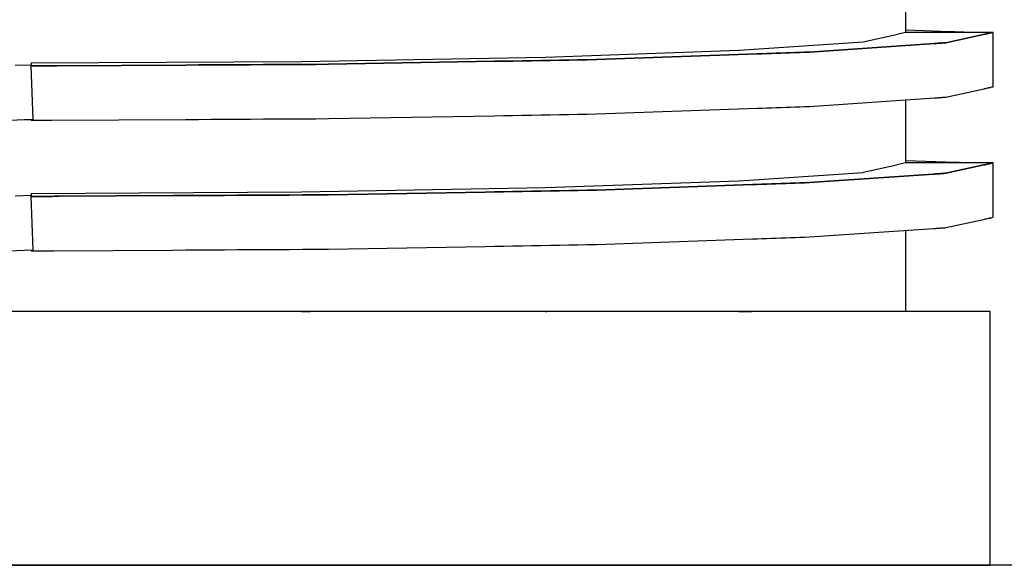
# Model space of a CAD drawing. Header units: millimetres. Extents: x -300186 to 535164, y -28581 to 763383.
# Tile 47 of 256: x -11533 to -11497, y 128305 to 128325. Entities that reach past the tile are written whole.
import ezdxf

# ---------------------------------------------------------------- set-up
doc = ezdxf.new("R2010")
doc.units = ezdxf.units.MM
doc.header["$LTSCALE"] = 10
doc.layers.add('L_Vaillant_Logo___RFER__0', color=7, linetype='Continuous')

msp = doc.modelspace()

# ---------------------------------------------------------------- linework, layer by layer
at = {"layer": 'L_Vaillant_Logo___RFER__0', "color": 0}
for p, q in [((-11500.985, 128324.35, 0), (-11500.985, 128326.659, 0)), ((-11500.985, 128324.35, 0), (-11501.289, 128324.282, 0)), ((-11499.366, 128324.37, 0), (-11500.985, 128324.426, 0)), ((-11499.366, 128324.35, 0), (-11500.985, 128324.35, 0)), ((-11499.199, 128324.364, 0), (-11499.366, 128324.37, 0)), ((-11499.199, 128324.35, 0), (-11499.366, 128324.35, 0)), ((-11499.032, 128324.358, 0), (-11499.199, 128324.364, 0)), ((-11499.032, 128324.35, 0), (-11499.199, 128324.35, 0)), ((-11498.865, 128324.352, 0), (-11499.032, 128324.358, 0)), ((-11498.866, 128324.35, 0), (-11499.032, 128324.35, 0)), ((-11498.699, 128324.35, 0), (-11498.866, 128324.35, 0)), ((-11498.786, 128324.35, 0), (-11498.865, 128324.352, 0)), ((-11498.532, 128324.35, 0), (-11498.699, 128324.35, 0)), ((-11498.365, 128324.35, 0), (-11498.532, 128324.35, 0)), ((-11498.198, 128324.35, 0), (-11498.365, 128324.35, 0)), ((-11498.031, 128324.35, 0), (-11498.198, 128324.35, 0)), ((-11498.012, 128324.302, 0), (-11498.052, 128324.294, 0)), ((-11498.052, 128324.294, 0), (-11498.012, 128324.302, 0)), ((-11497.864, 128324.35, 0), (-11498.031, 128324.35, 0)), ((-11497.972, 128324.311, 0), (-11498.012, 128324.302, 0)), ((-11498.012, 128324.302, 0), (-11497.972, 128324.311, 0)), ((-11497.933, 128324.32, 0), (-11497.972, 128324.311, 0)), ((-11497.972, 128324.311, 0), (-11497.933, 128324.32, 0)), ((-11497.893, 128324.329, 0), (-11497.933, 128324.32, 0)), ((-11497.933, 128324.32, 0), (-11497.893, 128324.329, 0)), ((-11497.853, 128324.337, 0), (-11497.893, 128324.329, 0)), ((-11497.893, 128324.329, 0), (-11497.853, 128324.337, 0)), ((-11497.824, 128324.35, 0), (-11497.864, 128324.35, 0)), ((-11497.814, 128324.346, 0), (-11497.853, 128324.337, 0)), ((-11497.853, 128324.337, 0), (-11497.814, 128324.346, 0)), ((-11497.798, 128324.35, 0), (-11497.824, 128324.35, 0)), ((-11497.798, 128324.35, 0), (-11497.814, 128324.346, 0)), ((-11497.814, 128324.346, 0), (-11497.798, 128324.35, 0)), ((-11497.798, 128322.434, 0), (-11497.798, 128324.35, 0)), ((-11507.097, 128323.692, 0), (-11502.552, 128324.004, 0)), ((-11499.943, 128323.941, 0), (-11504.523, 128323.627, 0)), ((-11504.523, 128323.627, 0), (-11499.943, 128323.941, 0)), ((-11502.552, 128324.004, 0), (-11502.551, 128324.004, 0)), ((-11502.551, 128324.004, 0), (-11501.289, 128324.282, 0)), ((-11499.905, 128323.944, 0), (-11499.943, 128323.941, 0)), ((-11499.943, 128323.941, 0), (-11499.905, 128323.944, 0)), ((-11499.866, 128323.946, 0), (-11499.905, 128323.944, 0)), ((-11499.905, 128323.944, 0), (-11499.866, 128323.946, 0)), ((-11499.828, 128323.949, 0), (-11499.866, 128323.946, 0)), ((-11499.866, 128323.946, 0), (-11499.828, 128323.949, 0)), ((-11499.79, 128323.951, 0), (-11499.828, 128323.949, 0)), ((-11499.828, 128323.949, 0), (-11499.79, 128323.951, 0)), ((-11499.751, 128323.954, 0), (-11499.79, 128323.951, 0)), ((-11499.79, 128323.951, 0), (-11499.751, 128323.954, 0)), ((-11499.713, 128323.957, 0), (-11499.751, 128323.954, 0)), ((-11499.751, 128323.954, 0), (-11499.713, 128323.957, 0)), ((-11499.675, 128323.959, 0), (-11499.713, 128323.957, 0)), ((-11499.713, 128323.957, 0), (-11499.675, 128323.959, 0)), ((-11499.636, 128323.962, 0), (-11499.675, 128323.959, 0)), ((-11499.675, 128323.959, 0), (-11499.636, 128323.962, 0)), ((-11499.598, 128323.965, 0), (-11499.636, 128323.962, 0)), ((-11499.636, 128323.962, 0), (-11499.598, 128323.965, 0)), ((-11499.56, 128323.967, 0), (-11499.598, 128323.965, 0)), ((-11499.598, 128323.965, 0), (-11499.56, 128323.967, 0)), ((-11499.521, 128323.97, 0), (-11499.56, 128323.967, 0)), ((-11499.56, 128323.967, 0), (-11499.521, 128323.97, 0)), ((-11498.103, 128324.282, 0), (-11499.521, 128323.97, 0)), ((-11499.521, 128323.97, 0), (-11498.103, 128324.282, 0)), ((-11498.091, 128324.285, 0), (-11498.103, 128324.282, 0)), ((-11498.103, 128324.282, 0), (-11498.091, 128324.285, 0)), ((-11498.052, 128324.294, 0), (-11498.091, 128324.285, 0)), ((-11498.091, 128324.285, 0), (-11498.052, 128324.294, 0)), ((-11514.18, 128323.445, 0), (-11507.101, 128323.692, 0)), ((-11507.101, 128323.692, 0), (-11507.097, 128323.692, 0)), ((-11505.909, 128323.579, 0), (-11506.083, 128323.573, 0)), ((-11506.083, 128323.573, 0), (-11505.909, 128323.579, 0)), ((-11505.736, 128323.585, 0), (-11505.909, 128323.579, 0)), ((-11505.909, 128323.579, 0), (-11505.736, 128323.585, 0)), ((-11505.563, 128323.591, 0), (-11505.736, 128323.585, 0)), ((-11505.736, 128323.585, 0), (-11505.563, 128323.591, 0)), ((-11505.389, 128323.597, 0), (-11505.563, 128323.591, 0)), ((-11505.563, 128323.591, 0), (-11505.389, 128323.597, 0)), ((-11505.216, 128323.603, 0), (-11505.389, 128323.597, 0)), ((-11505.389, 128323.597, 0), (-11505.216, 128323.603, 0)), ((-11505.043, 128323.609, 0), (-11505.216, 128323.603, 0)), ((-11505.216, 128323.603, 0), (-11505.043, 128323.609, 0)), ((-11504.87, 128323.615, 0), (-11505.043, 128323.609, 0)), ((-11505.043, 128323.609, 0), (-11504.87, 128323.615, 0)), ((-11504.696, 128323.621, 0), (-11504.87, 128323.615, 0)), ((-11504.87, 128323.615, 0), (-11504.696, 128323.621, 0)), ((-11504.523, 128323.627, 0), (-11504.696, 128323.621, 0)), ((-11504.696, 128323.621, 0), (-11504.523, 128323.627, 0)), ((-11533.01, 128323.231, 0), (-11523.114, 128323.286, 0)), ((-11533.01, 128323.231, 0), (-11533.01, 128323.185, 0)), ((-11523.114, 128323.286, 0), (-11523.109, 128323.286, 0)), ((-11523.109, 128323.286, 0), (-11514.186, 128323.445, 0)), ((-11516.055, 128323.289, 0), (-11522.129, 128323.181, 0)), ((-11522.129, 128323.181, 0), (-11516.055, 128323.289, 0)), ((-11515.714, 128323.295, 0), (-11516.055, 128323.289, 0)), ((-11516.055, 128323.289, 0), (-11515.714, 128323.295, 0)), ((-11515.374, 128323.301, 0), (-11515.714, 128323.295, 0)), ((-11515.714, 128323.295, 0), (-11515.374, 128323.301, 0)), ((-11515.034, 128323.307, 0), (-11515.374, 128323.301, 0)), ((-11515.374, 128323.301, 0), (-11515.034, 128323.307, 0)), ((-11514.694, 128323.313, 0), (-11515.034, 128323.307, 0)), ((-11515.034, 128323.307, 0), (-11514.694, 128323.313, 0)), ((-11514.354, 128323.319, 0), (-11514.694, 128323.313, 0)), ((-11514.694, 128323.313, 0), (-11514.354, 128323.319, 0)), ((-11514.014, 128323.325, 0), (-11514.354, 128323.319, 0)), ((-11514.354, 128323.319, 0), (-11514.014, 128323.325, 0)), ((-11514.186, 128323.445, 0), (-11514.18, 128323.445, 0)), ((-11513.674, 128323.331, 0), (-11514.014, 128323.325, 0)), ((-11514.014, 128323.325, 0), (-11513.674, 128323.331, 0)), ((-11513.333, 128323.337, 0), (-11513.674, 128323.331, 0)), ((-11513.674, 128323.331, 0), (-11513.333, 128323.337, 0)), ((-11512.993, 128323.343, 0), (-11513.333, 128323.337, 0)), ((-11513.333, 128323.337, 0), (-11512.993, 128323.343, 0)), ((-11512.653, 128323.349, 0), (-11512.993, 128323.343, 0)), ((-11512.993, 128323.343, 0), (-11512.653, 128323.349, 0)), ((-11512.313, 128323.355, 0), (-11512.653, 128323.349, 0)), ((-11512.653, 128323.349, 0), (-11512.313, 128323.355, 0)), ((-11506.429, 128323.561, 0), (-11512.313, 128323.355, 0)), ((-11512.313, 128323.355, 0), (-11506.429, 128323.561, 0)), ((-11506.256, 128323.567, 0), (-11506.429, 128323.561, 0)), ((-11506.429, 128323.561, 0), (-11506.256, 128323.567, 0)), ((-11506.083, 128323.573, 0), (-11506.256, 128323.567, 0)), ((-11506.256, 128323.567, 0), (-11506.083, 128323.573, 0)), ((-11533.01, 128323.154, 0), (-11533.603, 128323.134, 0)), ((-11533.01, 128323.185, 0), (-11533.01, 128323.179, 0)), ((-11533.01, 128323.179, 0), (-11533.01, 128323.173, 0)), ((-11533.01, 128323.173, 0), (-11533.01, 128323.167, 0)), ((-11533.01, 128323.167, 0), (-11533.01, 128323.161, 0)), ((-11533.01, 128323.161, 0), (-11533.01, 128323.156, 0)), ((-11533.01, 128323.156, 0), (-11533.01, 128323.154, 0)), ((-11533.009, 128323.12, 0), (-11533.01, 128323.154, 0)), ((-11532.994, 128323.121, 0), (-11533.009, 128323.121, 0)), ((-11533.009, 128323.121, 0), (-11532.994, 128323.121, 0)), ((-11532.941, 128321.164, 0), (-11533.009, 128323.12, 0)), ((-11532.91, 128323.121, 0), (-11532.994, 128323.121, 0)), ((-11532.994, 128323.121, 0), (-11532.91, 128323.121, 0)), ((-11532.827, 128323.122, 0), (-11532.91, 128323.121, 0)), ((-11532.91, 128323.121, 0), (-11532.827, 128323.122, 0)), ((-11532.744, 128323.122, 0), (-11532.827, 128323.122, 0)), ((-11532.827, 128323.122, 0), (-11532.744, 128323.122, 0)), ((-11532.66, 128323.123, 0), (-11532.744, 128323.122, 0)), ((-11532.744, 128323.122, 0), (-11532.66, 128323.123, 0)), ((-11532.577, 128323.123, 0), (-11532.66, 128323.123, 0)), ((-11532.66, 128323.123, 0), (-11532.577, 128323.123, 0)), ((-11532.493, 128323.124, 0), (-11532.577, 128323.123, 0)), ((-11532.577, 128323.123, 0), (-11532.493, 128323.124, 0)), ((-11532.41, 128323.124, 0), (-11532.493, 128323.124, 0)), ((-11532.493, 128323.124, 0), (-11532.41, 128323.124, 0)), ((-11532.326, 128323.124, 0), (-11532.41, 128323.124, 0)), ((-11532.41, 128323.124, 0), (-11532.326, 128323.124, 0)), ((-11532.243, 128323.125, 0), (-11532.326, 128323.124, 0)), ((-11532.326, 128323.124, 0), (-11532.243, 128323.125, 0)), ((-11532.159, 128323.125, 0), (-11532.243, 128323.125, 0)), ((-11532.243, 128323.125, 0), (-11532.159, 128323.125, 0)), ((-11532.076, 128323.126, 0), (-11532.159, 128323.125, 0)), ((-11532.159, 128323.125, 0), (-11532.076, 128323.126, 0)), ((-11527.355, 128323.152, 0), (-11532.076, 128323.126, 0)), ((-11532.076, 128323.126, 0), (-11527.355, 128323.152, 0)), ((-11526.88, 128323.155, 0), (-11527.355, 128323.152, 0)), ((-11527.355, 128323.152, 0), (-11526.88, 128323.155, 0)), ((-11526.405, 128323.157, 0), (-11526.88, 128323.155, 0)), ((-11526.88, 128323.155, 0), (-11526.405, 128323.157, 0)), ((-11525.93, 128323.16, 0), (-11526.405, 128323.157, 0)), ((-11526.405, 128323.157, 0), (-11525.93, 128323.16, 0)), ((-11525.455, 128323.162, 0), (-11525.93, 128323.16, 0)), ((-11525.93, 128323.16, 0), (-11525.455, 128323.162, 0)), ((-11524.98, 128323.165, 0), (-11525.455, 128323.162, 0)), ((-11525.455, 128323.162, 0), (-11524.98, 128323.165, 0)), ((-11524.505, 128323.168, 0), (-11524.98, 128323.165, 0)), ((-11524.98, 128323.165, 0), (-11524.505, 128323.168, 0)), ((-11524.03, 128323.17, 0), (-11524.505, 128323.168, 0)), ((-11524.505, 128323.168, 0), (-11524.03, 128323.17, 0)), ((-11523.554, 128323.173, 0), (-11524.03, 128323.17, 0)), ((-11524.03, 128323.17, 0), (-11523.554, 128323.173, 0)), ((-11523.079, 128323.176, 0), (-11523.554, 128323.173, 0)), ((-11523.554, 128323.173, 0), (-11523.079, 128323.176, 0)), ((-11522.604, 128323.178, 0), (-11523.079, 128323.176, 0)), ((-11523.079, 128323.176, 0), (-11522.604, 128323.178, 0)), ((-11522.129, 128323.181, 0), (-11522.604, 128323.178, 0)), ((-11522.604, 128323.178, 0), (-11522.129, 128323.181, 0)), ((-11499.521, 128321.979, 0), (-11498.125, 128322.287, 0)), ((-11498.125, 128322.287, 0), (-11498.116, 128322.289, 0)), ((-11498.116, 128322.289, 0), (-11498.077, 128322.298, 0)), ((-11498.077, 128322.298, 0), (-11498.037, 128322.306, 0)), ((-11498.037, 128322.306, 0), (-11497.997, 128322.315, 0)), ((-11497.997, 128322.315, 0), (-11497.958, 128322.324, 0)), ((-11497.958, 128322.324, 0), (-11497.918, 128322.332, 0)), ((-11497.943, 128322.327, 0), (-11497.935, 128322.327, 0)), ((-11497.935, 128322.327, 0), (-11497.889, 128322.325, 0)), ((-11497.918, 128322.332, 0), (-11497.878, 128322.341, 0)), ((-11497.889, 128322.325, 0), (-11497.888, 128322.339, 0)), ((-11497.878, 128322.341, 0), (-11497.839, 128322.35, 0)), ((-11497.839, 128322.35, 0), (-11497.809, 128322.356, 0)), ((-11497.809, 128322.356, 0), (-11497.799, 128322.359, 0)), ((-11497.799, 128322.359, 0), (-11497.798, 128322.359, 0)), ((-11497.798, 128322.359, 0), (-11497.798, 128322.434, 0)), ((-11504.523, 128321.637, 0), (-11499.943, 128321.95, 0)), ((-11500.985, 128319.569, 0), (-11500.985, 128321.879, 0)), ((-11499.943, 128321.95, 0), (-11499.905, 128321.953, 0)), ((-11499.905, 128321.953, 0), (-11499.866, 128321.956, 0)), ((-11499.866, 128321.956, 0), (-11499.828, 128321.958, 0)), ((-11499.828, 128321.958, 0), (-11499.79, 128321.961, 0)), ((-11499.79, 128321.961, 0), (-11499.751, 128321.963, 0)), ((-11499.751, 128321.963, 0), (-11499.713, 128321.966, 0)), ((-11499.713, 128321.966, 0), (-11499.675, 128321.969, 0)), ((-11499.675, 128321.969, 0), (-11499.636, 128321.971, 0)), ((-11499.636, 128321.971, 0), (-11499.598, 128321.974, 0)), ((-11499.598, 128321.974, 0), (-11499.56, 128321.977, 0)), ((-11499.56, 128321.977, 0), (-11499.521, 128321.979, 0)), ((-11512.313, 128321.365, 0), (-11506.429, 128321.57, 0)), ((-11506.429, 128321.57, 0), (-11506.256, 128321.576, 0)), ((-11506.256, 128321.576, 0), (-11506.083, 128321.582, 0)), ((-11506.083, 128321.582, 0), (-11505.909, 128321.588, 0)), ((-11505.909, 128321.588, 0), (-11505.736, 128321.594, 0)), ((-11505.736, 128321.594, 0), (-11505.563, 128321.6, 0)), ((-11505.563, 128321.6, 0), (-11505.389, 128321.606, 0)), ((-11505.389, 128321.606, 0), (-11505.216, 128321.612, 0)), ((-11505.216, 128321.612, 0), (-11505.043, 128321.618, 0)), ((-11505.043, 128321.618, 0), (-11504.87, 128321.624, 0)), ((-11504.87, 128321.624, 0), (-11504.696, 128321.631, 0)), ((-11504.696, 128321.631, 0), (-11504.523, 128321.637, 0)), ((-11533.789, 128321.134, 0), (-11533.26, 128321.153, 0)), ((-11533.26, 128321.153, 0), (-11532.941, 128321.164, 0)), ((-11533.01, 128321.161, 0), (-11533.01, 128321.147, 0)), ((-11533.01, 128321.147, 0), (-11533.01, 128321.13, 0)), ((-11533.01, 128321.13, 0), (-11532.928, 128321.13, 0)), ((-11532.928, 128321.13, 0), (-11532.845, 128321.131, 0)), ((-11532.845, 128321.131, 0), (-11532.761, 128321.131, 0)), ((-11532.761, 128321.131, 0), (-11532.678, 128321.132, 0)), ((-11532.678, 128321.132, 0), (-11532.594, 128321.132, 0)), ((-11532.594, 128321.132, 0), (-11532.511, 128321.133, 0)), ((-11532.511, 128321.133, 0), (-11532.428, 128321.133, 0)), ((-11532.428, 128321.133, 0), (-11532.344, 128321.134, 0)), ((-11532.344, 128321.134, 0), (-11532.261, 128321.134, 0)), ((-11532.261, 128321.134, 0), (-11527.355, 128321.161, 0)), ((-11527.355, 128321.161, 0), (-11526.88, 128321.164, 0)), ((-11526.88, 128321.164, 0), (-11526.405, 128321.167, 0)), ((-11526.405, 128321.167, 0), (-11525.93, 128321.169, 0)), ((-11525.93, 128321.169, 0), (-11525.455, 128321.172, 0)), ((-11525.455, 128321.172, 0), (-11524.98, 128321.174, 0)), ((-11524.98, 128321.174, 0), (-11524.505, 128321.177, 0)), ((-11524.505, 128321.177, 0), (-11524.03, 128321.18, 0)), ((-11524.03, 128321.18, 0), (-11523.554, 128321.182, 0)), ((-11523.554, 128321.182, 0), (-11523.079, 128321.185, 0)), ((-11523.079, 128321.185, 0), (-11522.604, 128321.188, 0)), ((-11522.604, 128321.188, 0), (-11522.129, 128321.19, 0)), ((-11522.129, 128321.19, 0), (-11516.055, 128321.298, 0)), ((-11516.055, 128321.298, 0), (-11515.714, 128321.304, 0)), ((-11515.714, 128321.304, 0), (-11515.374, 128321.31, 0)), ((-11515.374, 128321.31, 0), (-11515.034, 128321.316, 0)), ((-11515.034, 128321.316, 0), (-11514.694, 128321.322, 0)), ((-11514.694, 128321.322, 0), (-11514.354, 128321.328, 0)), ((-11514.354, 128321.328, 0), (-11514.014, 128321.334, 0)), ((-11514.014, 128321.334, 0), (-11513.674, 128321.341, 0)), ((-11513.674, 128321.341, 0), (-11513.333, 128321.347, 0)), ((-11513.333, 128321.347, 0), (-11512.993, 128321.353, 0)), ((-11512.993, 128321.353, 0), (-11512.653, 128321.359, 0)), ((-11512.653, 128321.359, 0), (-11512.313, 128321.365, 0)), ((-11499.532, 128319.595, 0), (-11500.985, 128319.646, 0)), ((-11502.551, 128319.224, 0), (-11501.316, 128319.496, 0)), ((-11500.985, 128319.569, 0), (-11501.316, 128319.496, 0)), ((-11499.533, 128319.569, 0), (-11500.985, 128319.569, 0)), ((-11499.366, 128319.569, 0), (-11499.533, 128319.569, 0)), ((-11499.366, 128319.589, 0), (-11499.532, 128319.595, 0)), ((-11498.129, 128319.496, 0), (-11499.521, 128319.189, 0)), ((-11499.521, 128319.189, 0), (-11498.129, 128319.496, 0)), ((-11499.199, 128319.583, 0), (-11499.366, 128319.589, 0)), ((-11499.199, 128319.569, 0), (-11499.366, 128319.569, 0)), ((-11499.032, 128319.578, 0), (-11499.199, 128319.583, 0)), ((-11499.032, 128319.569, 0), (-11499.199, 128319.569, 0)), ((-11498.865, 128319.572, 0), (-11499.032, 128319.578, 0)), ((-11498.866, 128319.569, 0), (-11499.032, 128319.569, 0)), ((-11498.699, 128319.569, 0), (-11498.866, 128319.569, 0)), ((-11498.786, 128319.569, 0), (-11498.865, 128319.572, 0)), ((-11498.532, 128319.569, 0), (-11498.699, 128319.569, 0)), ((-11498.365, 128319.569, 0), (-11498.532, 128319.569, 0)), ((-11498.198, 128319.569, 0), (-11498.365, 128319.569, 0)), ((-11498.031, 128319.569, 0), (-11498.198, 128319.569, 0)), ((-11498.091, 128319.504, 0), (-11498.129, 128319.496, 0)), ((-11498.129, 128319.496, 0), (-11498.091, 128319.504, 0)), ((-11498.052, 128319.513, 0), (-11498.091, 128319.504, 0)), ((-11498.091, 128319.504, 0), (-11498.052, 128319.513, 0)), ((-11498.012, 128319.522, 0), (-11498.052, 128319.513, 0)), ((-11498.052, 128319.513, 0), (-11498.012, 128319.522, 0)), ((-11497.864, 128319.569, 0), (-11498.031, 128319.569, 0)), ((-11497.972, 128319.531, 0), (-11498.012, 128319.522, 0)), ((-11498.012, 128319.522, 0), (-11497.972, 128319.531, 0)), ((-11497.933, 128319.539, 0), (-11497.972, 128319.531, 0)), ((-11497.972, 128319.531, 0), (-11497.933, 128319.539, 0)), ((-11497.893, 128319.548, 0), (-11497.933, 128319.539, 0)), ((-11497.933, 128319.539, 0), (-11497.893, 128319.548, 0)), ((-11497.853, 128319.557, 0), (-11497.893, 128319.548, 0)), ((-11497.893, 128319.548, 0), (-11497.853, 128319.557, 0)), ((-11497.824, 128319.569, 0), (-11497.864, 128319.569, 0)), ((-11497.814, 128319.566, 0), (-11497.853, 128319.557, 0)), ((-11497.853, 128319.557, 0), (-11497.814, 128319.566, 0)), ((-11497.798, 128319.569, 0), (-11497.824, 128319.569, 0)), ((-11497.798, 128319.569, 0), (-11497.814, 128319.566, 0)), ((-11497.814, 128319.566, 0), (-11497.798, 128319.569, 0)), ((-11497.798, 128317.653, 0), (-11497.798, 128319.569, 0)), ((-11514.18, 128318.665, 0), (-11507.101, 128318.912, 0)), ((-11507.101, 128318.912, 0), (-11507.097, 128318.912, 0)), ((-11507.097, 128318.912, 0), (-11502.552, 128319.223, 0)), ((-11499.981, 128319.158, 0), (-11504.523, 128318.847, 0)), ((-11504.523, 128318.847, 0), (-11499.981, 128319.158, 0)), ((-11502.552, 128319.223, 0), (-11502.551, 128319.224, 0)), ((-11499.943, 128319.16, 0), (-11499.981, 128319.158, 0)), ((-11499.981, 128319.158, 0), (-11499.943, 128319.16, 0)), ((-11499.905, 128319.163, 0), (-11499.943, 128319.16, 0)), ((-11499.943, 128319.16, 0), (-11499.905, 128319.163, 0)), ((-11499.866, 128319.166, 0), (-11499.905, 128319.163, 0)), ((-11499.905, 128319.163, 0), (-11499.866, 128319.166, 0)), ((-11499.828, 128319.168, 0), (-11499.866, 128319.166, 0)), ((-11499.866, 128319.166, 0), (-11499.828, 128319.168, 0)), ((-11499.79, 128319.171, 0), (-11499.828, 128319.168, 0)), ((-11499.828, 128319.168, 0), (-11499.79, 128319.171, 0)), ((-11499.751, 128319.174, 0), (-11499.79, 128319.171, 0)), ((-11499.79, 128319.171, 0), (-11499.751, 128319.174, 0)), ((-11499.713, 128319.176, 0), (-11499.751, 128319.174, 0)), ((-11499.751, 128319.174, 0), (-11499.713, 128319.176, 0)), ((-11499.675, 128319.179, 0), (-11499.713, 128319.176, 0)), ((-11499.713, 128319.176, 0), (-11499.675, 128319.179, 0)), ((-11499.636, 128319.181, 0), (-11499.675, 128319.179, 0)), ((-11499.675, 128319.179, 0), (-11499.636, 128319.181, 0)), ((-11499.598, 128319.184, 0), (-11499.636, 128319.181, 0)), ((-11499.636, 128319.181, 0), (-11499.598, 128319.184, 0)), ((-11499.56, 128319.187, 0), (-11499.598, 128319.184, 0)), ((-11499.598, 128319.184, 0), (-11499.56, 128319.187, 0)), ((-11499.521, 128319.189, 0), (-11499.56, 128319.187, 0)), ((-11499.56, 128319.187, 0), (-11499.521, 128319.189, 0)), ((-11523.109, 128318.506, 0), (-11514.186, 128318.664, 0)), ((-11514.694, 128318.533, 0), (-11515.034, 128318.526, 0)), ((-11515.034, 128318.526, 0), (-11514.694, 128318.533, 0)), ((-11514.354, 128318.539, 0), (-11514.694, 128318.533, 0)), ((-11514.694, 128318.533, 0), (-11514.354, 128318.539, 0)), ((-11514.014, 128318.545, 0), (-11514.354, 128318.539, 0)), ((-11514.354, 128318.539, 0), (-11514.014, 128318.545, 0)), ((-11514.186, 128318.664, 0), (-11514.18, 128318.665, 0)), ((-11513.674, 128318.551, 0), (-11514.014, 128318.545, 0)), ((-11514.014, 128318.545, 0), (-11513.674, 128318.551, 0)), ((-11513.333, 128318.557, 0), (-11513.674, 128318.551, 0)), ((-11513.674, 128318.551, 0), (-11513.333, 128318.557, 0)), ((-11512.993, 128318.563, 0), (-11513.333, 128318.557, 0)), ((-11513.333, 128318.557, 0), (-11512.993, 128318.563, 0)), ((-11512.653, 128318.569, 0), (-11512.993, 128318.563, 0)), ((-11512.993, 128318.563, 0), (-11512.653, 128318.569, 0)), ((-11512.313, 128318.575, 0), (-11512.653, 128318.569, 0)), ((-11512.653, 128318.569, 0), (-11512.313, 128318.575, 0)), ((-11506.603, 128318.774, 0), (-11512.313, 128318.575, 0)), ((-11512.313, 128318.575, 0), (-11506.603, 128318.774, 0)), ((-11506.429, 128318.78, 0), (-11506.603, 128318.774, 0)), ((-11506.603, 128318.774, 0), (-11506.429, 128318.78, 0)), ((-11506.256, 128318.786, 0), (-11506.429, 128318.78, 0)), ((-11506.429, 128318.78, 0), (-11506.256, 128318.786, 0)), ((-11506.083, 128318.792, 0), (-11506.256, 128318.786, 0)), ((-11506.256, 128318.786, 0), (-11506.083, 128318.792, 0)), ((-11505.909, 128318.798, 0), (-11506.083, 128318.792, 0)), ((-11506.083, 128318.792, 0), (-11505.909, 128318.798, 0)), ((-11505.736, 128318.804, 0), (-11505.909, 128318.798, 0)), ((-11505.909, 128318.798, 0), (-11505.736, 128318.804, 0)), ((-11505.563, 128318.81, 0), (-11505.736, 128318.804, 0)), ((-11505.736, 128318.804, 0), (-11505.563, 128318.81, 0)), ((-11505.389, 128318.816, 0), (-11505.563, 128318.81, 0)), ((-11505.563, 128318.81, 0), (-11505.389, 128318.816, 0)), ((-11505.216, 128318.823, 0), (-11505.389, 128318.816, 0)), ((-11505.389, 128318.816, 0), (-11505.216, 128318.823, 0)), ((-11505.043, 128318.829, 0), (-11505.216, 128318.823, 0)), ((-11505.216, 128318.823, 0), (-11505.043, 128318.829, 0)), ((-11504.87, 128318.835, 0), (-11505.043, 128318.829, 0)), ((-11505.043, 128318.829, 0), (-11504.87, 128318.835, 0)), ((-11504.696, 128318.841, 0), (-11504.87, 128318.835, 0)), ((-11504.87, 128318.835, 0), (-11504.696, 128318.841, 0)), ((-11504.523, 128318.847, 0), (-11504.696, 128318.841, 0)), ((-11504.696, 128318.841, 0), (-11504.523, 128318.847, 0)), ((-11533.01, 128318.374, 0), (-11533.603, 128318.353, 0)), ((-11533.01, 128318.451, 0), (-11523.114, 128318.505, 0)), ((-11533.01, 128318.451, 0), (-11533.01, 128318.41, 0)), ((-11533.01, 128318.41, 0), (-11533.01, 128318.404, 0)), ((-11533.01, 128318.404, 0), (-11533.01, 128318.398, 0)), ((-11533.01, 128318.398, 0), (-11533.01, 128318.393, 0)), ((-11533.01, 128318.393, 0), (-11533.01, 128318.387, 0)), ((-11533.01, 128318.387, 0), (-11533.01, 128318.381, 0)), ((-11533.01, 128318.381, 0), (-11533.01, 128318.375, 0)), ((-11533.01, 128318.375, 0), (-11533.01, 128318.374, 0)), ((-11533.009, 128318.339, 0), (-11533.01, 128318.374, 0)), ((-11532.994, 128318.34, 0), (-11533.009, 128318.34, 0)), ((-11533.009, 128318.34, 0), (-11532.994, 128318.34, 0)), ((-11532.941, 128316.383, 0), (-11533.009, 128318.339, 0)), ((-11532.91, 128318.341, 0), (-11532.994, 128318.34, 0)), ((-11532.994, 128318.34, 0), (-11532.91, 128318.341, 0)), ((-11532.827, 128318.341, 0), (-11532.91, 128318.341, 0)), ((-11532.91, 128318.341, 0), (-11532.827, 128318.341, 0)), ((-11532.744, 128318.342, 0), (-11532.827, 128318.341, 0)), ((-11532.827, 128318.341, 0), (-11532.744, 128318.342, 0)), ((-11532.66, 128318.342, 0), (-11532.744, 128318.342, 0)), ((-11532.744, 128318.342, 0), (-11532.66, 128318.342, 0)), ((-11532.577, 128318.343, 0), (-11532.66, 128318.342, 0)), ((-11532.66, 128318.342, 0), (-11532.577, 128318.343, 0)), ((-11532.493, 128318.343, 0), (-11532.577, 128318.343, 0)), ((-11532.577, 128318.343, 0), (-11532.493, 128318.343, 0)), ((-11532.41, 128318.343, 0), (-11532.493, 128318.343, 0)), ((-11532.493, 128318.343, 0), (-11532.41, 128318.343, 0)), ((-11532.326, 128318.344, 0), (-11532.41, 128318.343, 0)), ((-11532.41, 128318.343, 0), (-11532.326, 128318.344, 0)), ((-11532.243, 128318.344, 0), (-11532.326, 128318.344, 0)), ((-11532.326, 128318.344, 0), (-11532.243, 128318.344, 0)), ((-11532.159, 128318.345, 0), (-11532.243, 128318.344, 0)), ((-11532.243, 128318.344, 0), (-11532.159, 128318.345, 0)), ((-11532.076, 128318.345, 0), (-11532.159, 128318.345, 0)), ((-11532.159, 128318.345, 0), (-11532.076, 128318.345, 0)), ((-11531.992, 128318.346, 0), (-11532.076, 128318.345, 0)), ((-11532.076, 128318.345, 0), (-11531.992, 128318.346, 0)), ((-11527.83, 128318.369, 0), (-11531.992, 128318.346, 0)), ((-11531.992, 128318.346, 0), (-11527.83, 128318.369, 0)), ((-11527.355, 128318.371, 0), (-11527.83, 128318.369, 0)), ((-11527.83, 128318.369, 0), (-11527.355, 128318.371, 0)), ((-11526.88, 128318.374, 0), (-11527.355, 128318.371, 0)), ((-11527.355, 128318.371, 0), (-11526.88, 128318.374, 0)), ((-11526.405, 128318.377, 0), (-11526.88, 128318.374, 0)), ((-11526.88, 128318.374, 0), (-11526.405, 128318.377, 0)), ((-11525.93, 128318.379, 0), (-11526.405, 128318.377, 0)), ((-11526.405, 128318.377, 0), (-11525.93, 128318.379, 0)), ((-11525.455, 128318.382, 0), (-11525.93, 128318.379, 0)), ((-11525.93, 128318.379, 0), (-11525.455, 128318.382, 0)), ((-11524.98, 128318.385, 0), (-11525.455, 128318.382, 0)), ((-11525.455, 128318.382, 0), (-11524.98, 128318.385, 0)), ((-11524.505, 128318.387, 0), (-11524.98, 128318.385, 0)), ((-11524.98, 128318.385, 0), (-11524.505, 128318.387, 0)), ((-11524.03, 128318.39, 0), (-11524.505, 128318.387, 0)), ((-11524.505, 128318.387, 0), (-11524.03, 128318.39, 0)), ((-11523.554, 128318.392, 0), (-11524.03, 128318.39, 0)), ((-11524.03, 128318.39, 0), (-11523.554, 128318.392, 0)), ((-11523.079, 128318.395, 0), (-11523.554, 128318.392, 0)), ((-11523.554, 128318.392, 0), (-11523.079, 128318.395, 0)), ((-11523.114, 128318.505, 0), (-11523.109, 128318.506, 0)), ((-11522.604, 128318.398, 0), (-11523.079, 128318.395, 0)), ((-11523.079, 128318.395, 0), (-11522.604, 128318.398, 0)), ((-11522.129, 128318.4, 0), (-11522.604, 128318.398, 0)), ((-11522.604, 128318.398, 0), (-11522.129, 128318.4, 0)), ((-11516.395, 128318.502, 0), (-11522.129, 128318.4, 0)), ((-11522.129, 128318.4, 0), (-11516.395, 128318.502, 0)), ((-11516.055, 128318.508, 0), (-11516.395, 128318.502, 0)), ((-11516.395, 128318.502, 0), (-11516.055, 128318.508, 0)), ((-11515.714, 128318.514, 0), (-11516.055, 128318.508, 0)), ((-11516.055, 128318.508, 0), (-11515.714, 128318.514, 0)), ((-11515.374, 128318.52, 0), (-11515.714, 128318.514, 0)), ((-11515.714, 128318.514, 0), (-11515.374, 128318.52, 0)), ((-11515.034, 128318.526, 0), (-11515.374, 128318.52, 0)), ((-11515.374, 128318.52, 0), (-11515.034, 128318.526, 0)), ((-11499.521, 128317.199, 0), (-11498.151, 128317.501, 0)), ((-11498.151, 128317.501, 0), (-11498.116, 128317.508, 0)), ((-11498.116, 128317.508, 0), (-11498.077, 128317.517, 0)), ((-11498.077, 128317.517, 0), (-11498.037, 128317.526, 0)), ((-11498.037, 128317.526, 0), (-11497.997, 128317.534, 0)), ((-11497.997, 128317.534, 0), (-11497.958, 128317.543, 0)), ((-11497.958, 128317.543, 0), (-11497.918, 128317.552, 0)), ((-11497.943, 128317.547, 0), (-11497.935, 128317.546, 0)), ((-11497.935, 128317.546, 0), (-11497.889, 128317.545, 0)), ((-11497.918, 128317.552, 0), (-11497.878, 128317.561, 0)), ((-11497.889, 128317.545, 0), (-11497.888, 128317.558, 0)), ((-11497.878, 128317.561, 0), (-11497.839, 128317.569, 0)), ((-11497.839, 128317.569, 0), (-11497.809, 128317.576, 0)), ((-11497.809, 128317.576, 0), (-11497.799, 128317.578, 0)), ((-11497.799, 128317.578, 0), (-11497.798, 128317.578, 0)), ((-11497.798, 128317.578, 0), (-11497.798, 128317.653, 0)), ((-11504.523, 128316.856, 0), (-11499.981, 128317.167, 0)), ((-11500.985, 128314.125, 0), (-11500.985, 128317.098, 0)), ((-11499.981, 128317.167, 0), (-11499.943, 128317.17, 0)), ((-11499.943, 128317.17, 0), (-11499.905, 128317.172, 0)), ((-11499.905, 128317.172, 0), (-11499.866, 128317.175, 0)), ((-11499.866, 128317.175, 0), (-11499.828, 128317.178, 0)), ((-11499.828, 128317.178, 0), (-11499.79, 128317.18, 0)), ((-11499.79, 128317.18, 0), (-11499.751, 128317.183, 0)), ((-11499.751, 128317.183, 0), (-11499.713, 128317.186, 0)), ((-11499.713, 128317.186, 0), (-11499.675, 128317.188, 0)), ((-11499.675, 128317.188, 0), (-11499.636, 128317.191, 0)), ((-11499.636, 128317.191, 0), (-11499.598, 128317.193, 0)), ((-11499.598, 128317.193, 0), (-11499.56, 128317.196, 0)), ((-11499.56, 128317.196, 0), (-11499.521, 128317.199, 0)), ((-11512.313, 128316.584, 0), (-11506.603, 128316.783, 0)), ((-11506.603, 128316.783, 0), (-11506.429, 128316.79, 0)), ((-11506.429, 128316.79, 0), (-11506.256, 128316.796, 0)), ((-11506.256, 128316.796, 0), (-11506.083, 128316.802, 0)), ((-11506.083, 128316.802, 0), (-11505.909, 128316.808, 0)), ((-11505.909, 128316.808, 0), (-11505.736, 128316.814, 0)), ((-11505.736, 128316.814, 0), (-11505.563, 128316.82, 0)), ((-11505.563, 128316.82, 0), (-11505.389, 128316.826, 0)), ((-11505.389, 128316.826, 0), (-11505.216, 128316.832, 0)), ((-11505.216, 128316.832, 0), (-11505.043, 128316.838, 0)), ((-11505.043, 128316.838, 0), (-11504.87, 128316.844, 0)), ((-11504.87, 128316.844, 0), (-11504.696, 128316.85, 0)), ((-11504.696, 128316.85, 0), (-11504.523, 128316.856, 0)), ((-11533.789, 128316.354, 0), (-11533.26, 128316.372, 0)), ((-11533.26, 128316.372, 0), (-11532.941, 128316.383, 0)), ((-11533.01, 128316.381, 0), (-11533.01, 128316.367, 0)), ((-11533.01, 128316.367, 0), (-11533.01, 128316.35, 0)), ((-11532.177, 128316.354, 0), (-11527.83, 128316.378, 0)), ((-11527.83, 128316.378, 0), (-11527.355, 128316.381, 0)), ((-11527.355, 128316.381, 0), (-11526.88, 128316.383, 0)), ((-11526.88, 128316.383, 0), (-11526.405, 128316.386, 0)), ((-11526.405, 128316.386, 0), (-11525.93, 128316.389, 0)), ((-11525.93, 128316.389, 0), (-11525.455, 128316.391, 0)), ((-11525.455, 128316.391, 0), (-11524.98, 128316.394, 0)), ((-11524.98, 128316.394, 0), (-11524.505, 128316.397, 0)), ((-11524.505, 128316.397, 0), (-11524.03, 128316.399, 0)), ((-11524.03, 128316.399, 0), (-11523.554, 128316.402, 0)), ((-11523.554, 128316.402, 0), (-11523.079, 128316.404, 0)), ((-11523.079, 128316.404, 0), (-11522.604, 128316.407, 0)), ((-11522.604, 128316.407, 0), (-11522.129, 128316.41, 0)), ((-11522.129, 128316.41, 0), (-11516.395, 128316.512, 0)), ((-11516.395, 128316.512, 0), (-11516.055, 128316.518, 0)), ((-11516.055, 128316.518, 0), (-11515.714, 128316.524, 0)), ((-11515.714, 128316.524, 0), (-11515.374, 128316.53, 0)), ((-11515.374, 128316.53, 0), (-11515.034, 128316.536, 0)), ((-11515.034, 128316.536, 0), (-11514.694, 128316.542, 0)), ((-11514.694, 128316.542, 0), (-11514.354, 128316.548, 0)), ((-11514.354, 128316.548, 0), (-11514.014, 128316.554, 0)), ((-11514.014, 128316.554, 0), (-11513.674, 128316.56, 0)), ((-11513.674, 128316.56, 0), (-11513.333, 128316.566, 0)), ((-11513.333, 128316.566, 0), (-11512.993, 128316.572, 0)), ((-11512.993, 128316.572, 0), (-11512.653, 128316.578, 0)), ((-11512.653, 128316.578, 0), (-11512.313, 128316.584, 0)), ((-11533.01, 128316.35, 0), (-11532.928, 128316.35, 0)), ((-11532.928, 128316.35, 0), (-11532.845, 128316.35, 0)), ((-11532.845, 128316.35, 0), (-11532.761, 128316.351, 0)), ((-11532.761, 128316.351, 0), (-11532.678, 128316.351, 0)), ((-11532.678, 128316.351, 0), (-11532.594, 128316.352, 0)), ((-11532.594, 128316.352, 0), (-11532.511, 128316.352, 0)), ((-11532.511, 128316.352, 0), (-11532.428, 128316.353, 0)), ((-11532.428, 128316.353, 0), (-11532.344, 128316.353, 0)), ((-11532.344, 128316.353, 0), (-11532.261, 128316.354, 0)), ((-11532.261, 128316.354, 0), (-11532.177, 128316.354, 0)), ((-11533.224, 128314.125, 0), (-11533.751, 128314.125, 0)), ((-11533.01, 128314.125, 0), (-11533.224, 128314.125, 0)), ((-11533.004, 128314.125, 0), (-11533.01, 128314.125, 0)), ((-11532.921, 128314.125, 0), (-11533.004, 128314.125, 0)), ((-11532.838, 128314.125, 0), (-11532.921, 128314.125, 0)), ((-11532.754, 128314.125, 0), (-11532.838, 128314.125, 0)), ((-11532.671, 128314.125, 0), (-11532.754, 128314.125, 0)), ((-11532.587, 128314.125, 0), (-11532.671, 128314.125, 0)), ((-11532.504, 128314.125, 0), (-11532.587, 128314.125, 0)), ((-11532.42, 128314.125, 0), (-11532.504, 128314.125, 0)), ((-11532.337, 128314.125, 0), (-11532.42, 128314.125, 0)), ((-11532.253, 128314.125, 0), (-11532.337, 128314.125, 0)), ((-11532.17, 128314.125, 0), (-11532.253, 128314.125, 0)), ((-11528.025, 128314.125, 0), (-11532.17, 128314.125, 0)), ((-11527.55, 128314.125, 0), (-11528.025, 128314.125, 0)), ((-11527.075, 128314.125, 0), (-11527.55, 128314.125, 0)), ((-11526.6, 128314.125, 0), (-11527.075, 128314.125, 0)), ((-11526.125, 128314.125, 0), (-11526.6, 128314.125, 0)), ((-11525.65, 128314.125, 0), (-11526.125, 128314.125, 0)), ((-11525.175, 128314.125, 0), (-11525.65, 128314.125, 0)), ((-11524.7, 128314.125, 0), (-11525.175, 128314.125, 0)), ((-11524.225, 128314.125, 0), (-11524.7, 128314.125, 0)), ((-11523.75, 128314.125, 0), (-11524.225, 128314.125, 0)), ((-11523.275, 128314.125, 0), (-11523.75, 128314.125, 0)), ((-11522.8, 128314.125, 0), (-11523.275, 128314.125, 0)), ((-11523.114, 128314.125, 0), (-11522.8, 128314.125, 0)), ((-11522.325, 128314.125, 0), (-11522.8, 128314.125, 0)), ((-11522.16, 128314.125, 0), (-11522.325, 128314.125, 0)), ((-11516.516, 128314.125, 0), (-11522.16, 128314.125, 0)), ((-11516.176, 128314.125, 0), (-11516.516, 128314.125, 0)), ((-11515.836, 128314.125, 0), (-11516.176, 128314.125, 0)), ((-11515.496, 128314.125, 0), (-11515.836, 128314.125, 0)), ((-11515.156, 128314.125, 0), (-11515.496, 128314.125, 0)), ((-11514.816, 128314.125, 0), (-11515.156, 128314.125, 0)), ((-11514.477, 128314.125, 0), (-11514.816, 128314.125, 0)), ((-11514.137, 128314.125, 0), (-11514.477, 128314.125, 0)), ((-11514.186, 128314.125, 0), (-11514.137, 128314.125, 0)), ((-11513.797, 128314.125, 0), (-11514.137, 128314.125, 0)), ((-11513.457, 128314.125, 0), (-11513.797, 128314.125, 0)), ((-11513.117, 128314.125, 0), (-11513.457, 128314.125, 0)), ((-11512.777, 128314.125, 0), (-11513.117, 128314.125, 0)), ((-11512.437, 128314.125, 0), (-11512.777, 128314.125, 0)), ((-11512.372, 128314.125, 0), (-11512.437, 128314.125, 0)), ((-11506.639, 128314.125, 0), (-11512.372, 128314.125, 0)), ((-11507.101, 128314.125, 0), (-11506.639, 128314.125, 0)), ((-11506.466, 128314.125, 0), (-11506.639, 128314.125, 0)), ((-11506.293, 128314.125, 0), (-11506.466, 128314.125, 0)), ((-11506.12, 128314.125, 0), (-11506.293, 128314.125, 0)), ((-11505.946, 128314.125, 0), (-11506.12, 128314.125, 0)), ((-11505.773, 128314.125, 0), (-11505.946, 128314.125, 0)), ((-11505.6, 128314.125, 0), (-11505.773, 128314.125, 0)), ((-11505.427, 128314.125, 0), (-11505.6, 128314.125, 0)), ((-11505.254, 128314.125, 0), (-11505.427, 128314.125, 0)), ((-11505.08, 128314.125, 0), (-11505.254, 128314.125, 0)), ((-11504.907, 128314.125, 0), (-11505.08, 128314.125, 0)), ((-11504.734, 128314.125, 0), (-11504.907, 128314.125, 0)), ((-11504.605, 128314.125, 0), (-11504.734, 128314.125, 0)), ((-11504.567, 128314.125, 0), (-11504.605, 128314.125, 0)), ((-11499.973, 128314.125, 0), (-11504.567, 128314.125, 0)), ((-11499.935, 128314.125, 0), (-11499.973, 128314.125, 0)), ((-11499.896, 128314.125, 0), (-11499.935, 128314.125, 0)), ((-11499.858, 128314.125, 0), (-11499.896, 128314.125, 0)), ((-11499.82, 128314.125, 0), (-11499.858, 128314.125, 0)), ((-11499.781, 128314.125, 0), (-11499.82, 128314.125, 0)), ((-11499.743, 128314.125, 0), (-11499.781, 128314.125, 0)), ((-11499.705, 128314.125, 0), (-11499.743, 128314.125, 0)), ((-11499.666, 128314.125, 0), (-11499.705, 128314.125, 0)), ((-11499.628, 128314.125, 0), (-11499.666, 128314.125, 0)), ((-11499.617, 128314.125, 0), (-11499.628, 128314.125, 0)), ((-11499.587, 128314.125, 0), (-11499.617, 128314.125, 0)), ((-11499.549, 128314.125, 0), (-11499.587, 128314.125, 0)), ((-11498.259, 128314.125, 0), (-11499.549, 128314.125, 0)), ((-11498.252, 128314.125, 0), (-11498.259, 128314.125, 0)), ((-11498.213, 128314.125, 0), (-11498.252, 128314.125, 0)), ((-11498.173, 128314.125, 0), (-11498.213, 128314.125, 0)), ((-11498.133, 128314.125, 0), (-11498.173, 128314.125, 0)), ((-11498.094, 128314.125, 0), (-11498.133, 128314.125, 0)), ((-11498.054, 128314.125, 0), (-11498.094, 128314.125, 0)), ((-11498.015, 128314.125, 0), (-11498.054, 128314.125, 0)), ((-11497.975, 128314.125, 0), (-11498.015, 128314.125, 0)), ((-11497.936, 128314.125, 0), (-11497.975, 128314.125, 0)), ((-11497.899, 128314.125, 0), (-11497.936, 128314.125, 0)), ((-11497.899, 128313.787, 0), (-11497.899, 128314.125, 0)), ((-11497.899, 128309.006, 0), (-11497.899, 128313.787, 0)), ((-11497.899, 128304.829, 0), (-11497.899, 128309.006, 0)), ((-11568.122, 128304.829, 0), (-11497.899, 128304.829, 0)), ((-11423.243, 128304.829, 0), (-11539.62, 128304.829, 0))]:
    msp.add_line(p, q, dxfattribs=at)

doc.saveas('drawing.dxf')
